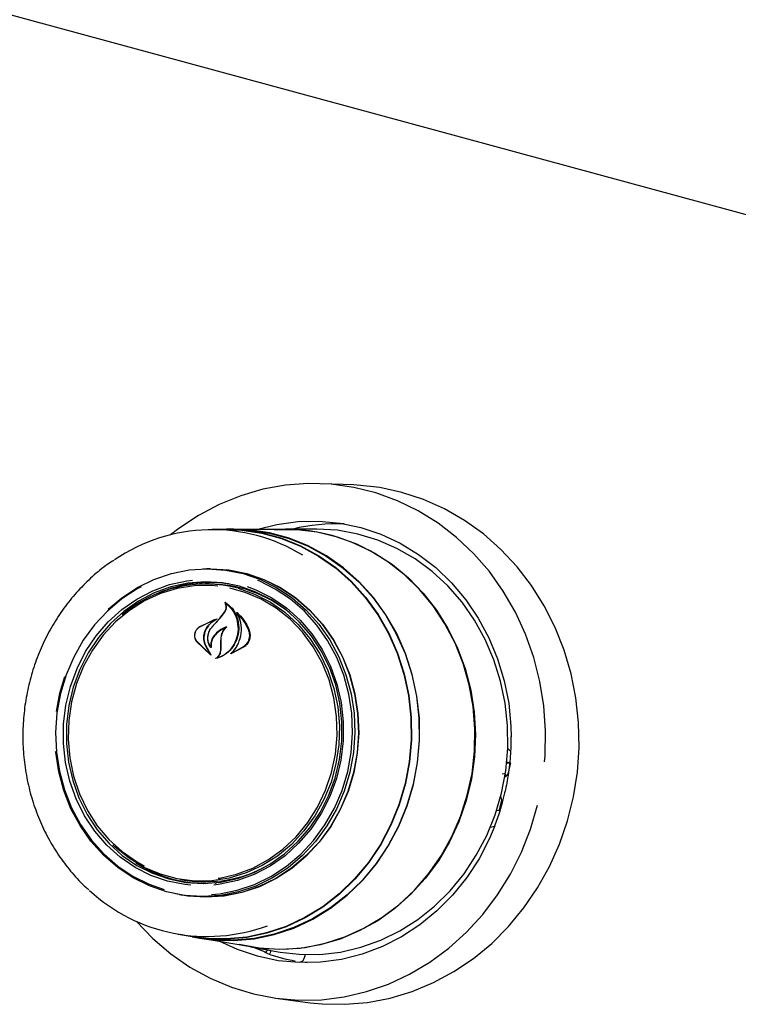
# Model space of a CAD drawing. Header units: inches. Extents: x 36 to 207, y 24 to 151.
# Tile 41 of 49: x 167.94 to 171.32, y 124.41 to 129.03. Entities that reach past the tile are written whole.
import ezdxf

# ---------------------------------------------------------------- set-up
doc = ezdxf.new("R2010")
doc.units = ezdxf.units.IN
doc.header["$LTSCALE"] = 16
doc.header["$MEASUREMENT"] = 0

msp = doc.modelspace()

# ---------------------------------------------------------------- linework, layer by layer
at = {"color": 7, "linetype": 'Continuous', "lineweight": 25}
for p, q in [((150.5691, 133.7683), (171.5004, 128.0797)), ((169.5131, 126.8493), (169.3616, 126.8555)), ((168.9151, 126.6397), (168.8483, 126.6396)), ((168.95, 126.6416), (168.9151, 126.6415)), ((169.1925, 126.6403), (168.9497, 126.6399)), ((169.3341, 126.6424), (169.1926, 126.6421)), ((168.8384, 126.4556), (168.8227, 126.4556)), ((168.8332, 126.3845), (168.8151, 126.3845)), ((168.8842, 126.2231), (168.9062, 126.2516)), ((168.8854, 126.224), (168.9077, 126.2522)), ((168.9139, 126.2933), (168.9104, 126.2935)), ((168.7867, 126.1816), (168.8558, 126.2164)), ((168.7872, 126.1828), (168.8689, 126.2211)), ((168.8563, 126.2149), (168.8274, 126.1885)), ((168.8479, 126.1829), (168.8842, 126.2231)), ((168.858, 126.2162), (168.856, 126.2164)), ((168.9712, 126.242), (168.9683, 126.2422)), ((168.8406, 126.0499), (168.7731, 126.1164)), ((168.8362, 126.055), (168.774, 126.1174)), ((168.8887, 126.1072), (168.8897, 126.1332)), ((168.8898, 126.1074), (168.8904, 126.1332)), ((168.815, 126.0963), (168.8372, 126.0561)), ((168.8164, 126.0972), (168.8416, 126.0511)), ((168.8399, 126.0912), (168.84, 126.0912)), ((168.8883, 126.076), (168.8887, 126.1072)), ((168.8898, 126.076), (168.8898, 126.1074)), ((168.9984, 126.0893), (168.9357, 126.0563)), ((168.9968, 126.0906), (168.942, 126.0601)), ((168.9417, 126.0601), (168.9418, 126.0601)), ((168.1322, 125.871), (168.1552, 125.9495)), ((168.1164, 125.7861), (168.1322, 125.871)), ((170.2307, 125.544), (170.25, 125.5424)), ((170.25, 125.5424), (170.231, 125.5475)), ((170.2379, 125.492), (170.25, 125.5424)), ((170.2104, 125.4943), (170.2214, 125.4933)), ((170.2222, 125.4809), (170.2265, 125.4797)), ((170.2231, 125.4912), (170.225, 125.4819)), ((170.229, 125.4811), (170.2379, 125.492)), ((170.2036, 125.3834), (170.2017, 125.3839)), ((170.2085, 125.3697), (170.2049, 125.3817)), ((170.2199, 125.3978), (170.2152, 125.3789)), ((170.1964, 125.3193), (170.2085, 125.3697)), ((170.2015, 125.3408), (170.2048, 125.3399)), ((170.1964, 125.3193), (170.1832, 125.3204)), ((170.175, 125.2459), (170.1534, 125.2402)), ((168.698, 124.9969), (168.7158, 124.9938)), ((168.8659, 124.9756), (168.8589, 124.9826)), ((168.6936, 124.9255), (168.7091, 124.9228)), ((168.688, 124.7398), (168.7538, 124.7285)), ((168.7535, 124.7267), (168.788, 124.7207)), ((168.7879, 124.7225), (169.0272, 124.6814)), ((169.0271, 124.6796), (169.1665, 124.6556)), ((169.0983, 124.6547), (169.0467, 124.6762)), ((169.0983, 124.6547), (169.0979, 124.6547)), ((169.2843, 124.6439), (169.2816, 124.6327)), ((169.2633, 124.6098), (169.2639, 124.6097)), ((169.2941, 124.6052), (169.2639, 124.6097)), ((169.1576, 124.4371), (169.308, 124.4179))]:
    msp.add_line(p, q, dxfattribs=at)
at = {"color": 7, "linetype": 'Continuous', "lineweight": 25, "flags": 128}
for points in [[(170.4092, 125.5492), (170.4113, 125.5772), (170.4135, 125.6945), (170.4054, 125.8113), (170.3869, 125.9265), (170.3584, 126.039), (170.32, 126.1479), (170.2721, 126.2521), (170.2151, 126.3505), (170.1496, 126.4424), (170.0763, 126.5267), (169.9957, 126.6029), (169.9086, 126.67), (169.8159, 126.7276), (169.7184, 126.775), (169.6171, 126.8119), (169.5128, 126.8379), (169.4065, 126.8527), (169.2993, 126.8561), (169.1921, 126.8483), (169.0859, 126.8292), (168.9818, 126.799), (168.8807, 126.7581), (168.7835, 126.7067), (168.6912, 126.6454), (168.6515, 126.6148)], [(169.308, 124.4179), (169.3647, 124.4122), (169.4713, 124.4102), (169.5779, 124.4193), (169.6833, 124.4395), (169.7866, 124.4705), (169.8868, 124.5121), (169.9832, 124.564), (170.0746, 124.6255), (170.1605, 124.6963), (170.2398, 124.7756), (170.312, 124.8626), (170.3764, 124.9567), (170.4323, 125.057), (170.4793, 125.1624), (170.517, 125.2722), (170.5449, 125.3852), (170.5629, 125.5004), (170.5707, 125.6169), (170.5684, 125.7334), (170.5558, 125.849), (170.5332, 125.9626), (170.5008, 126.0732), (170.4588, 126.1797), (170.4076, 126.2812), (170.3477, 126.3767), (170.2796, 126.4654), (170.204, 126.5465), (170.1216, 126.6192), (170.0331, 126.6829), (169.9392, 126.7369), (169.841, 126.7809), (169.7392, 126.8143), (169.6348, 126.8369), (169.5288, 126.8485), (169.5131, 126.8493)], [(169.0559, 126.6401), (169.1511, 126.6641), (169.2499, 126.6775), (169.3493, 126.6795), (169.4481, 126.6702), (169.5454, 126.6496), (169.6401, 126.618), (169.731, 126.5758), (169.8173, 126.5232), (169.8979, 126.4611), (169.972, 126.39), (170.0388, 126.3107), (170.0975, 126.224), (170.1476, 126.131), (170.1883, 126.0327), (170.2194, 125.93), (170.2404, 125.8243), (170.2512, 125.7165), (170.2527, 125.6672)], [(168.8607, 126.6396), (168.892, 126.6412), (168.9874, 126.6384), (169.0818, 126.6244), (169.1741, 126.5994), (169.2632, 126.5635), (169.3481, 126.5172), (169.4278, 126.4611), (169.5014, 126.3958), (169.5679, 126.3222), (169.6267, 126.2409), (169.6769, 126.1531), (169.7181, 126.0597), (169.7498, 125.9618), (169.7715, 125.8606), (169.783, 125.7573), (169.7842, 125.653), (169.7751, 125.549), (169.7558, 125.4466), (169.7265, 125.3469), (169.6875, 125.251), (169.6394, 125.1602), (169.5826, 125.0754), (169.5178, 124.9977), (169.4459, 124.928), (169.3676, 124.8671), (169.2838, 124.8157), (169.1956, 124.7744), (169.104, 124.7437), (169.01, 124.7239), (168.9147, 124.7154), (168.8193, 124.7181), (168.725, 124.7321), (168.7002, 124.7377)], [(168.9151, 126.6397), (168.9873, 126.6366), (169.0815, 126.6226), (169.1736, 126.5976), (169.2626, 126.5618), (169.3473, 126.5156), (169.4268, 126.4596), (169.5002, 126.3945), (169.5666, 126.3209), (169.6253, 126.2398), (169.6754, 126.1522), (169.7166, 126.059), (169.7481, 125.9613), (169.7698, 125.8603), (169.7813, 125.7571), (169.7826, 125.6531), (169.7735, 125.5493), (169.7542, 125.447), (169.7249, 125.3475), (169.686, 125.2518), (169.638, 125.1612), (169.5813, 125.0766), (169.5167, 124.999), (169.4449, 124.9294), (169.3667, 124.8686), (169.2831, 124.8173), (169.195, 124.7761), (169.1036, 124.7455), (169.0098, 124.7257), (168.9147, 124.7172), (168.8195, 124.7199), (168.7538, 124.7285)], [(169.7934, 125.4429), (169.8128, 125.5457), (169.8219, 125.65), (169.8207, 125.7546), (169.8091, 125.8582), (169.7873, 125.9597), (169.7556, 126.0579), (169.7143, 126.1516), (169.6638, 126.2397), (169.6049, 126.3212), (169.5382, 126.3951), (169.4644, 126.4606), (169.3845, 126.5169), (169.2993, 126.5633), (169.2099, 126.5993), (169.1173, 126.6245), (169.0226, 126.6385), (168.95, 126.6416)], [(169.1389, 126.6402), (169.1491, 126.6409), (169.2453, 126.6405), (169.3407, 126.629), (169.4343, 126.6065), (169.5251, 126.5731), (169.6119, 126.5294), (169.6939, 126.4757), (169.77, 126.4128), (169.8394, 126.3413), (169.9014, 126.262), (169.9553, 126.1758), (170.0003, 126.0837), (170.0361, 125.9867), (170.0622, 125.886), (170.0782, 125.7827), (170.0841, 125.6779), (170.0798, 125.5729), (170.0653, 125.4688), (170.0408, 125.3668), (170.0065, 125.268), (169.9629, 125.1737), (169.9104, 125.0848), (169.8496, 125.0024), (169.7812, 124.9273), (169.7061, 124.8605), (169.625, 124.8027), (169.5388, 124.7546), (169.4486, 124.7166), (169.3554, 124.6893), (169.2602, 124.6729), (169.1641, 124.6677), (169.0682, 124.6736), (168.9744, 124.6904)], [(168.9947, 126.6387), (169.0221, 126.6368), (169.1167, 126.6227), (169.2091, 126.5976), (169.2983, 126.5617), (169.3833, 126.5154), (169.4631, 126.4592), (169.5368, 126.3938), (169.6034, 126.3201), (169.6622, 126.2387), (169.7125, 126.1508), (169.7538, 126.0573), (169.7855, 125.9593), (169.8072, 125.8579), (169.8188, 125.7545), (169.82, 125.6501), (169.8109, 125.546), (169.7915, 125.4434)], [(170.2064, 125.4026), (170.2262, 125.5071), (170.2357, 125.6131), (170.2349, 125.7194), (170.2238, 125.8249), (170.2024, 125.9283), (170.1711, 126.0285), (170.1301, 126.1244), (170.08, 126.2147), (170.0213, 126.2986), (169.9546, 126.3751), (169.8808, 126.4432), (169.8007, 126.5023), (169.7151, 126.5517), (169.6251, 126.5908), (169.5317, 126.6191), (169.4359, 126.6364), (169.3387, 126.6424), (169.3341, 126.6424)], [(169.0272, 124.6814), (169.0921, 124.6728), (169.188, 124.6697), (169.2838, 124.6777), (169.3784, 124.6968), (169.4708, 124.7268), (169.56, 124.7673), (169.6448, 124.8178), (169.7243, 124.8778), (169.7977, 124.9466), (169.8641, 125.0234), (169.9228, 125.1074), (169.973, 125.1976), (170.0143, 125.293), (170.0461, 125.3925), (170.0681, 125.495), (170.0801, 125.5992), (170.0819, 125.7041), (170.0734, 125.8085), (170.0548, 125.9111), (170.0264, 126.0108), (169.9883, 126.1064), (169.9411, 126.197), (169.8853, 126.2814), (169.8214, 126.3587), (169.7504, 126.428), (169.6728, 126.4886), (169.5897, 126.5397), (169.502, 126.5808), (169.4106, 126.6114)], [(168.3588, 126.2663), (168.4227, 126.3199), (168.4962, 126.3679), (168.5743, 126.4059), (168.6559, 126.4334), (168.7399, 126.4501), (168.8248, 126.4556), (168.9097, 126.4499), (168.9931, 126.433), (169.0739, 126.4052), (169.1509, 126.367), (169.2229, 126.3188), (169.289, 126.2614), (169.3482, 126.1956), (169.3996, 126.1223), (169.4424, 126.0427), (169.476, 125.9579), (169.5, 125.8692), (169.514, 125.7777), (169.5177, 125.6849), (169.5112, 125.5922), (169.4945, 125.5007), (169.4679, 125.412), (169.4317, 125.3273), (169.3865, 125.2478), (169.333, 125.1747), (169.2718, 125.1091), (169.204, 125.0519), (169.1305, 125.0039), (169.0524, 124.9658), (168.9708, 124.9383), (168.8869, 124.9217), (168.8019, 124.9162), (168.7171, 124.9219), (168.6336, 124.9387), (168.5529, 124.9665), (168.4759, 125.0048), (168.4038, 125.0529), (168.3377, 125.1104), (168.2785, 125.1762), (168.2272, 125.2494), (168.1843, 125.329), (168.1507, 125.4138), (168.1267, 125.5026), (168.1128, 125.594), (168.1124, 125.5979)], [(168.8041, 126.4553), (168.8411, 126.4563), (168.9262, 126.4505), (169.0098, 126.4336), (169.0908, 126.4058), (169.168, 126.3674), (169.2403, 126.3191), (169.3066, 126.2616), (169.3659, 126.1956), (169.4174, 126.1221), (169.4603, 126.0423), (169.4941, 125.9573), (169.5181, 125.8683), (169.5321, 125.7766), (169.5359, 125.6836), (169.5294, 125.5905), (169.5126, 125.4989), (169.4859, 125.4099), (169.4496, 125.325), (169.4043, 125.2453), (169.3506, 125.172), (169.2893, 125.1062), (169.2214, 125.0488), (169.1477, 125.0007), (169.0693, 124.9625), (168.9875, 124.9349), (168.9033, 124.9182), (168.8181, 124.9127), (168.7331, 124.9184), (168.6753, 124.9289)], [(168.8384, 126.4556), (168.8405, 126.4556), (168.9255, 126.4499), (169.009, 126.433), (169.09, 126.4052), (169.1671, 126.3669), (169.2393, 126.3186), (169.3055, 126.2611), (169.3648, 126.1952), (169.4162, 126.1218), (169.4591, 126.042), (169.4928, 125.9571), (169.5169, 125.8682), (169.5309, 125.7766), (169.5346, 125.6836), (169.5281, 125.5907), (169.5114, 125.4991), (169.4847, 125.4102), (169.4484, 125.3254), (169.4032, 125.2458), (169.3495, 125.1725), (169.2883, 125.1068), (169.2204, 125.0494), (169.1467, 125.0014), (169.0685, 124.9633), (168.9867, 124.9357), (168.9026, 124.919), (168.8175, 124.9135), (168.7325, 124.9192), (168.7091, 124.9228)], [(168.7482, 124.9692), (168.7197, 124.9722), (168.6386, 124.9883), (168.5601, 125.0155), (168.4856, 125.0533), (168.4161, 125.101), (168.3527, 125.158), (168.2965, 125.2233), (168.2484, 125.296), (168.2091, 125.3747), (168.1791, 125.4584), (168.1591, 125.5457), (168.1493, 125.6352), (168.1499, 125.7255), (168.1608, 125.8152), (168.1818, 125.9029), (168.2128, 125.9872), (168.2531, 126.0667), (168.3021, 126.1402), (168.3591, 126.2066), (168.4231, 126.2647), (168.4932, 126.3138), (168.5683, 126.3529), (168.647, 126.3815), (168.7283, 126.3992), (168.7552, 126.4026)], [(168.9755, 126.3735), (168.8956, 126.3894), (168.8144, 126.3942), (168.7332, 126.3879), (168.6531, 126.3705), (168.5756, 126.3423), (168.5017, 126.3038), (168.4327, 126.2555), (168.3696, 126.1982), (168.3135, 126.1329), (168.2653, 126.0605), (168.2256, 125.9822), (168.1951, 125.8993), (168.1744, 125.813), (168.1636, 125.7246), (168.1631, 125.6357), (168.1728, 125.5476), (168.1925, 125.4617), (168.2219, 125.3793), (168.2607, 125.3017), (168.3081, 125.2302), (168.3634, 125.1659), (168.4257, 125.1098), (168.4942, 125.0628), (168.5676, 125.0256), (168.6448, 124.9988), (168.7246, 124.9829), (168.8058, 124.9781), (168.8871, 124.9844), (168.9671, 125.0018), (169.0447, 125.03), (169.1186, 125.0685), (169.1876, 125.1168), (169.2506, 125.1741), (169.3067, 125.2394), (169.355, 125.3118), (169.3947, 125.3901), (169.4251, 125.473), (169.4459, 125.5593), (169.4566, 125.6476), (169.4572, 125.7366), (169.4475, 125.8247), (169.4278, 125.9106), (169.3983, 125.993), (169.3596, 126.0706), (169.3122, 126.1421), (169.2569, 126.2064), (169.1945, 126.2625), (169.1261, 126.3095), (169.0527, 126.3467), (168.9755, 126.3735)], [(168.8445, 124.9257), (168.8825, 124.9296), (168.9656, 124.946), (169.0464, 124.9733), (169.1238, 125.011), (169.1965, 125.0585), (169.2637, 125.1151), (169.3242, 125.1801), (169.3772, 125.2525), (169.4219, 125.3312), (169.4577, 125.4151), (169.4841, 125.5029), (169.5006, 125.5934), (169.5071, 125.6852), (169.5034, 125.7771), (169.4896, 125.8676), (169.4658, 125.9555), (169.4325, 126.0395), (169.3901, 126.1183), (169.3393, 126.1908), (169.2807, 126.256), (169.2152, 126.3128), (169.1439, 126.3605), (169.0677, 126.3984), (169.0603, 126.4014)], [(168.5135, 126.3711), (168.4957, 126.3614), (168.423, 126.3139), (168.3558, 126.2572), (168.2953, 126.1922), (168.2423, 126.1198), (168.1975, 126.0411), (168.1617, 125.9573), (168.1354, 125.8695), (168.1188, 125.779), (168.1124, 125.6871), (168.1161, 125.5952), (168.1299, 125.5047), (168.1537, 125.4168), (168.187, 125.3329), (168.2294, 125.254), (168.2802, 125.1815), (168.3388, 125.1164), (168.4042, 125.0595), (168.4756, 125.0118), (168.5518, 124.974), (168.6227, 124.949)], [(168.8746, 126.3741), (168.8444, 126.3765), (168.7634, 126.3753), (168.6831, 126.3628), (168.6047, 126.3392), (168.5296, 126.3049), (168.4589, 126.2604), (168.394, 126.2065), (168.3357, 126.1441), (168.2851, 126.0742), (168.243, 125.9979), (168.2101, 125.9165), (168.1869, 125.8313), (168.1739, 125.7437), (168.1712, 125.6552), (168.1788, 125.5673), (168.1967, 125.4813), (168.2246, 125.3986), (168.2619, 125.3207), (168.3082, 125.2488), (168.3626, 125.1841), (168.4242, 125.1277), (168.492, 125.0804), (168.5289, 125.0599)], [(168.9696, 126.364), (169.0472, 126.337), (169.1209, 126.2992), (169.1895, 126.2515), (169.2517, 126.1944), (169.3067, 126.129), (169.3534, 126.0564), (169.3912, 125.9776), (169.4193, 125.8941), (169.4374, 125.8072), (169.4451, 125.7183), (169.4424, 125.6288), (169.4292, 125.5404), (169.4058, 125.4543), (169.3726, 125.372), (169.33, 125.2949), (169.2789, 125.2242), (169.22, 125.1611), (169.1543, 125.1066), (169.0829, 125.0617), (169.007, 125.027), (168.9278, 125.0032), (168.8466, 124.9905), (168.7647, 124.9893), (168.6835, 124.9995), (168.6044, 125.021), (168.5285, 125.0535), (168.4573, 125.0963), (168.3917, 125.1488), (168.3803, 125.1596)], [(169.0118, 126.3731), (169.0529, 126.3574), (169.1274, 126.3196), (169.1969, 126.2719), (169.2603, 126.2149), (169.3165, 126.1496), (169.3646, 126.0769), (169.4039, 125.9982), (169.4339, 125.9145), (169.4539, 125.8272), (169.4637, 125.7377), (169.4632, 125.6473), (169.4523, 125.5576), (169.4312, 125.47), (169.4002, 125.3857), (169.3599, 125.3062), (169.3109, 125.2327), (169.2539, 125.1663), (169.1899, 125.1082), (169.1198, 125.0591), (169.0448, 125.02), (168.966, 124.9914), (168.8847, 124.9737), (168.855, 124.9701)], [(168.8764, 125.002), (168.8829, 125.003), (168.9624, 125.0211), (169.0393, 125.0501), (169.1123, 125.0896), (169.1803, 125.1389), (169.242, 125.1972), (169.2966, 125.2635), (169.343, 125.3368), (169.3806, 125.4158), (169.4087, 125.4992), (169.4268, 125.5858), (169.4347, 125.674), (169.4323, 125.7624), (169.4195, 125.8496), (169.3965, 125.934), (169.3639, 126.0145), (169.322, 126.0895), (169.2716, 126.158), (169.2135, 126.2187), (169.1486, 126.2706), (169.0781, 126.313), (169.0031, 126.3451), (168.931, 126.3651)], [(170.2357, 125.6118), (170.2402, 125.6082), (170.2502, 125.5993)], [(170.225, 125.4819), (170.2253, 125.481), (170.2256, 125.4804), (170.226, 125.4799), (170.2266, 125.4797), (170.2271, 125.4797), (170.2277, 125.48), (170.2284, 125.4804), (170.229, 125.4811)], [(168.788, 124.7207), (168.854, 124.7122), (168.9497, 124.7094), (169.0452, 124.718), (169.1395, 124.7378), (169.2314, 124.7686), (169.3199, 124.81), (169.404, 124.8616), (169.4825, 124.9227), (169.5547, 124.9926), (169.6196, 125.0706), (169.6766, 125.1556), (169.7249, 125.2467), (169.764, 125.3429), (169.7934, 125.4429)], [(169.7915, 125.4434), (169.7622, 125.3435), (169.7232, 125.2475), (169.6749, 125.1566), (169.6181, 125.0717), (169.5533, 124.9939), (169.4812, 124.9241), (169.4028, 124.8631), (169.3189, 124.8116), (169.2306, 124.7703), (169.1388, 124.7395), (169.0447, 124.7198), (168.9493, 124.7112), (168.8538, 124.714), (168.8138, 124.7185)], [(169.1665, 124.6556), (169.2565, 124.6451), (169.3539, 124.6448), (169.4509, 124.6557), (169.5464, 124.6779), (169.6394, 124.711), (169.7287, 124.7546), (169.8135, 124.8083), (169.8927, 124.8715), (169.9655, 124.9434), (170.0309, 125.0232), (170.0883, 125.1101), (170.1371, 125.203), (170.1766, 125.3008), (170.2064, 125.4026)], [(170.2049, 125.3817), (170.2046, 125.3824), (170.2042, 125.383), (170.2038, 125.3833), (170.2032, 125.3834), (170.2026, 125.3833), (170.202, 125.3829), (170.2013, 125.3823), (170.2013, 125.3822)], [(168.4922, 124.7999), (168.4923, 124.7997), (168.5694, 124.7194), (168.6533, 124.6477), (168.7433, 124.5852), (168.8385, 124.5326), (168.9381, 124.4904), (169.041, 124.459), (169.1464, 124.4386), (169.2533, 124.4295), (169.3606, 124.4316), (169.4674, 124.4451), (169.5727, 124.4698), (169.6754, 124.5054), (169.7747, 124.5516), (169.8696, 124.608), (169.9592, 124.6741), (170.0426, 124.7492), (170.1192, 124.8327), (170.1881, 124.9237), (170.2488, 125.0215), (170.3006, 125.125), (170.3431, 125.2334), (170.3759, 125.3456)], [(170.1758, 125.2481), (170.1509, 125.1892), (170.1015, 125.0941), (170.0434, 125.0051), (169.9772, 124.923), (169.9036, 124.8489), (169.8234, 124.7834), (169.7375, 124.7273), (169.6469, 124.6813), (169.5525, 124.6458), (169.4553, 124.6212), (169.3565, 124.6078), (169.2572, 124.6058), (169.1583, 124.6151), (169.061, 124.6356), (168.9663, 124.6672), (168.8811, 124.7065)]]:
    msp.add_lwpolyline(points, dxfattribs=at)
at = {"color": 7, "linetype": 'Continuous', "lineweight": 25}
for centre, radius, start, end in [((169.4361, 125.7949), 0.8726, 87.9034, 103.8473), ((168.8479, 125.825), 0.8141, 58.4836, 124.3063), ((169.1941, 125.8156), 0.8248, 74.7811, 90.1116), ((168.8351, 125.7909), 0.6006, 81.1208, 113.4076), ((168.8164, 125.7792), 0.6045, 75.3203, 130.4402), ((168.8321, 125.7868), 0.5977, 50.8357, 89.9018), ((175.7529, 119.8246), 9.387, 137.02111, 137.3547), ((170.2208, 125.4911), 0.00232, 1.0104, 73.7192), ((168.8166, 125.5768), 0.5988, 236.8967, 269.2836), ((168.8148, 125.5844), 0.5988, 260.491, 299.4802), ((168.8242, 125.5423), 0.8135, 227.2279, 290.3458), ((169.401, 125.4706), 0.8725, 250.36, 259.231)]:
    msp.add_arc(centre, radius, start, end, dxfattribs=at)
for points, knots in [([(168.3858, 126.4954), (168.3765, 126.4895), (168.341, 126.4672), (168.2846, 126.4199), (168.2174, 126.3542), (168.157, 126.2809), (168.1035, 126.2015), (168.0578, 126.1167), (168.0201, 126.0274), (167.991, 125.9344), (167.9707, 125.8389), (167.9594, 125.7417), (167.9572, 125.6439), (167.9643, 125.5465), (167.9805, 125.4505), (168.0056, 125.3569), (168.0394, 125.2668), (168.0816, 125.181), (168.1316, 125.1003), (168.1894, 125.0264), (168.2355, 124.9752), (168.264, 124.9514), (168.2688, 124.9473)], [0, 0, 0, 0, 0.019359, 0.073068, 0.1268157, 0.1805999, 0.234417, 0.2882626, 0.3421322, 0.3960214, 0.449926, 0.5038423, 0.5577668, 0.6116952, 0.6656236, 0.7195478, 0.7734634, 0.8273652, 0.8812472, 0.9351034, 0.9889277, 1, 1, 1, 1]), ([(168.9077, 126.2522), (168.9099, 126.2563), (168.9142, 126.2643), (168.9155, 126.2779), (168.9133, 126.2891), (168.9099, 126.2948), (168.9086, 126.2969)], [0, 0, 0, 0, 0.278319, 0.5566035, 0.8352839, 1, 1, 1, 1]), ([(168.9086, 126.2969), (168.9086, 126.297), (168.9085, 126.2971), (168.9085, 126.2974), (168.9085, 126.2977), (168.9087, 126.2979), (168.9089, 126.2981), (168.9091, 126.2982), (168.9094, 126.2982), (168.9096, 126.2982), (168.9097, 126.2981), (168.9097, 126.2981)], [0, 0, 0, 0, 0.122958, 0.245848, 0.370364, 0.495902, 0.620786, 0.743612, 0.86394, 0.982468, 1, 1, 1, 1]), ([(168.9097, 126.2981), (168.9209, 126.2895), (168.9444, 126.2714), (168.9666, 126.2292), (168.9729, 126.1938), (168.9724, 126.1745), (168.9724, 126.1721)], [0, 0, 0, 0, 0.296384, 0.623257, 0.953009, 1, 1, 1, 1]), ([(168.9062, 126.2516), (168.9084, 126.2558), (168.9126, 126.2641), (168.9138, 126.2782), (168.9118, 126.2875), (168.9098, 126.2919), (168.9096, 126.2924)], [0, 0, 0, 0, 0.322031, 0.64419, 0.966616, 1, 1, 1, 1]), ([(168.9107, 126.2934), (168.9107, 126.2935), (168.9105, 126.2935), (168.9103, 126.2936), (168.91, 126.2935), (168.9098, 126.2933), (168.9096, 126.2931), (168.9095, 126.2928), (168.9095, 126.2926), (168.9096, 126.2924), (168.9096, 126.2924)], [0, 0, 0, 0, 0.125682, 0.251371, 0.377027, 0.503505, 0.631368, 0.760594, 0.890567, 1, 1, 1, 1]), ([(168.9107, 126.2934), (168.9218, 126.284), (168.9446, 126.2644), (168.9658, 126.2211), (168.968, 126.1883), (168.9691, 126.1722)], [0, 0, 0, 0, 0.321882, 0.666054, 1, 1, 1, 1]), ([(168.9636, 126.2492), (168.9635, 126.2493), (168.9634, 126.2495), (168.9634, 126.2497), (168.9635, 126.25), (168.9637, 126.2502), (168.9639, 126.2504), (168.9641, 126.2505), (168.9644, 126.2505), (168.9646, 126.2504), (168.9647, 126.2504), (168.9647, 126.2503)], [0, 0, 0, 0, 0.1174, 0.234738, 0.353577, 0.473635, 0.593524, 0.711905, 0.828134, 0.942556, 1, 1, 1, 1]), ([(168.9647, 126.2503), (168.9799, 126.2347), (169.0037, 126.2101), (169.0171, 126.1777), (169.0221, 126.1659)], [0, 0, 0, 0, 0.635991, 1, 1, 1, 1]), ([(168.8693, 126.2196), (168.8597, 126.2136), (168.8451, 126.2047), (168.8337, 126.1917), (168.8299, 126.1874)], [0, 0, 0, 0, 0.666173, 1, 1, 1, 1]), ([(168.8563, 126.2149), (168.8563, 126.215), (168.8565, 126.2151), (168.8566, 126.2154), (168.8567, 126.2156), (168.8566, 126.2159), (168.8565, 126.2161), (168.8564, 126.2163), (168.8561, 126.2164), (168.8559, 126.2164), (168.8558, 126.2164), (168.8558, 126.2164)], [0, 0, 0, 0, 0.118329, 0.236631, 0.355578, 0.474929, 0.59401, 0.712266, 0.829512, 0.946013, 1, 1, 1, 1]), ([(168.8689, 126.2211), (168.869, 126.2211), (168.8692, 126.2211), (168.8694, 126.2211), (168.8696, 126.2209), (168.8697, 126.2207), (168.8698, 126.2204), (168.8698, 126.2202), (168.8697, 126.2199), (168.8695, 126.2197), (168.8694, 126.2196), (168.8693, 126.2196)], [0, 0, 0, 0, 0.113231, 0.226474, 0.339585, 0.453555, 0.569121, 0.686353, 0.8046, 0.922734, 1, 1, 1, 1]), ([(168.9707, 126.1056), (168.9763, 126.1214), (168.9876, 126.1529), (168.985, 126.2028), (168.9732, 126.234), (168.9643, 126.2481), (168.9636, 126.2492)], [0, 0, 0, 0, 0.324347, 0.648697, 0.972588, 1, 1, 1, 1]), ([(168.9687, 126.242), (168.9687, 126.2421), (168.9685, 126.2422), (168.9683, 126.2422), (168.968, 126.2422), (168.9678, 126.2421), (168.9676, 126.2419), (168.9675, 126.2416), (168.9674, 126.2414), (168.9675, 126.2411), (168.9675, 126.241), (168.9676, 126.241)], [0, 0, 0, 0, 0.116355, 0.232718, 0.349012, 0.465942, 0.584001, 0.703207, 0.823076, 0.942819, 1, 1, 1, 1]), ([(168.9713, 126.1051), (168.9766, 126.1209), (168.9873, 126.1526), (168.9849, 126.2012), (168.9731, 126.2284), (168.9676, 126.241)], [0, 0, 0, 0, 0.348804, 0.697654, 1, 1, 1, 1]), ([(168.9687, 126.242), (168.9832, 126.2255), (169.0034, 126.2025), (169.0153, 126.1735), (169.0186, 126.1654)], [0, 0, 0, 0, 0.718758, 1, 1, 1, 1]), ([(168.7731, 126.1164), (168.7708, 126.1208), (168.7662, 126.1295), (168.7652, 126.1453), (168.7689, 126.1607), (168.7766, 126.174), (168.7839, 126.1801), (168.7872, 126.1828)], [0, 0, 0, 0, 0.206317, 0.412583, 0.61997, 0.827569, 1, 1, 1, 1]), ([(168.774, 126.1174), (168.7717, 126.1216), (168.7672, 126.1301), (168.766, 126.1453), (168.7692, 126.1601), (168.7764, 126.173), (168.7834, 126.1789), (168.7867, 126.1816)], [0, 0, 0, 0, 0.205659, 0.411397, 0.617777, 0.824282, 1, 1, 1, 1]), ([(168.8274, 126.1885), (168.8218, 126.1804), (168.8146, 126.1699), (168.8108, 126.1578), (168.81, 126.1551)], [0, 0, 0, 0, 0.775744, 1, 1, 1, 1]), ([(168.8299, 126.1874), (168.8242, 126.1794), (168.817, 126.1691), (168.8131, 126.1573), (168.8123, 126.1547)], [0, 0, 0, 0, 0.779129, 1, 1, 1, 1]), ([(168.8415, 126.0859), (168.8378, 126.0916), (168.8299, 126.1038), (168.8257, 126.127), (168.8288, 126.1516), (168.8375, 126.1711), (168.8455, 126.1807), (168.8482, 126.1839)], [0, 0, 0, 0, 0.199029, 0.425617, 0.654006, 0.8841, 1, 1, 1, 1]), ([(168.8394, 126.0915), (168.8362, 126.0974), (168.8293, 126.1101), (168.8267, 126.1332), (168.8312, 126.1572), (168.8399, 126.1737), (168.8465, 126.1813), (168.8479, 126.1829)], [0, 0, 0, 0, 0.2112722, 0.4520563, 0.6939002, 0.9365841, 1, 1, 1, 1]), ([(168.9159, 126.1839), (168.9037, 126.1784), (168.8816, 126.1685), (168.8646, 126.1504), (168.857, 126.1423)], [0, 0, 0, 0, 0.554435, 1, 1, 1, 1]), ([(168.9102, 126.1792), (168.898, 126.1729), (168.879, 126.163), (168.8642, 126.1469), (168.8589, 126.1412)], [0, 0, 0, 0, 0.641489, 1, 1, 1, 1]), ([(168.8897, 126.1332), (168.8911, 126.1407), (168.8941, 126.1558), (168.9036, 126.1704), (168.9099, 126.1769), (168.9109, 126.178)], [0, 0, 0, 0, 0.456278, 0.912535, 1, 1, 1, 1]), ([(168.8904, 126.1332), (168.8917, 126.1405), (168.8944, 126.1552), (168.9048, 126.172), (168.9134, 126.1797), (168.9165, 126.1825)], [0, 0, 0, 0, 0.3877038, 0.7755086, 1, 1, 1, 1]), ([(168.9159, 126.1839), (168.916, 126.1839), (168.9162, 126.1839), (168.9164, 126.1839), (168.9166, 126.1838), (168.9168, 126.1836), (168.9169, 126.1833), (168.9168, 126.183), (168.9168, 126.1828), (168.9166, 126.1826), (168.9165, 126.1825), (168.9165, 126.1825)], [0, 0, 0, 0, 0.119189, 0.238395, 0.35727, 0.476272, 0.595953, 0.716576, 0.837999, 0.959726, 1, 1, 1, 1]), ([(168.9691, 126.1722), (168.9675, 126.1563), (168.9653, 126.1347), (168.9566, 126.1149), (168.9544, 126.1096)], [0, 0, 0, 0, 0.736127, 1, 1, 1, 1]), ([(168.9724, 126.1721), (168.9705, 126.156), (168.9679, 126.1342), (168.9588, 126.1141), (168.9564, 126.1089)], [0, 0, 0, 0, 0.73988, 1, 1, 1, 1]), ([(169.0186, 126.1654), (169.0204, 126.1588), (169.0239, 126.1456), (169.0208, 126.1245), (169.0121, 126.1049), (169.0019, 126.0954), (168.9968, 126.0906)], [0, 0, 0, 0, 0.249256, 0.498559, 0.748955, 1, 1, 1, 1]), ([(169.0221, 126.1659), (169.0238, 126.1591), (169.0272, 126.1456), (169.0237, 126.1239), (169.0144, 126.1038), (169.0037, 126.0941), (168.9984, 126.0893)], [0, 0, 0, 0, 0.249695, 0.499307, 0.750821, 1, 1, 1, 1]), ([(168.81, 126.1551), (168.8083, 126.1465), (168.805, 126.1293), (168.8091, 126.109), (168.8138, 126.0989), (168.815, 126.0963)], [0, 0, 0, 0, 0.4270579, 0.8542564, 1, 1, 1, 1]), ([(168.8123, 126.1547), (168.8105, 126.1462), (168.807, 126.1293), (168.8108, 126.1095), (168.8152, 126.0996), (168.8164, 126.0972)], [0, 0, 0, 0, 0.429095, 0.858259, 1, 1, 1, 1]), ([(168.857, 126.1423), (168.8529, 126.1362), (168.8445, 126.1241), (168.8404, 126.1059), (168.8407, 126.0954), (168.8408, 126.0921)], [0, 0, 0, 0, 0.407828, 0.815767, 1, 1, 1, 1]), ([(168.8589, 126.1412), (168.8547, 126.1353), (168.8463, 126.1234), (168.8416, 126.1038), (168.8425, 126.0917), (168.8429, 126.0867)], [0, 0, 0, 0, 0.368991, 0.737957, 1, 1, 1, 1]), ([(168.8394, 126.0915), (168.8395, 126.0915), (168.8396, 126.0913), (168.8398, 126.0912), (168.84, 126.0912), (168.8403, 126.0913), (168.8405, 126.0914), (168.8407, 126.0917), (168.8408, 126.0919), (168.8408, 126.0921), (168.8408, 126.0921)], [0, 0, 0, 0, 0.128671, 0.257359, 0.385695, 0.513899, 0.642393, 0.771469, 0.901171, 1, 1, 1, 1]), ([(168.8429, 126.0867), (168.8429, 126.0866), (168.8429, 126.0864), (168.8428, 126.0861), (168.8426, 126.0859), (168.8424, 126.0858), (168.8421, 126.0857), (168.8419, 126.0857), (168.8417, 126.0858), (168.8416, 126.0859), (168.8415, 126.0859)], [0, 0, 0, 0, 0.1303269, 0.2606478, 0.3910147, 0.5207705, 0.649482, 0.7771861, 0.9043616, 1, 1, 1, 1]), ([(168.8645, 126.0355), (168.8672, 126.0373), (168.8741, 126.0421), (168.8826, 126.0534), (168.8873, 126.0658), (168.888, 126.0734), (168.8883, 126.076)], [0, 0, 0, 0, 0.205998, 0.524653, 0.8451, 1, 1, 1, 1]), ([(168.9564, 126.1089), (168.9486, 126.0961), (168.9331, 126.0703), (168.8996, 126.0448), (168.8755, 126.0373), (168.865, 126.034)], [0, 0, 0, 0, 0.359986, 0.720088, 1, 1, 1, 1]), ([(168.8723, 126.0389), (168.8752, 126.0418), (168.8817, 126.0485), (168.8881, 126.0616), (168.8892, 126.0714), (168.8898, 126.076)], [0, 0, 0, 0, 0.292797, 0.676008, 1, 1, 1, 1]), ([(168.9544, 126.1096), (168.9469, 126.0969), (168.932, 126.0715), (168.9015, 126.0481), (168.8807, 126.0404), (168.8729, 126.0375)], [0, 0, 0, 0, 0.384901, 0.76993, 1, 1, 1, 1]), ([(168.9351, 126.0576), (168.9445, 126.0672), (168.9587, 126.0816), (168.9677, 126.0996), (168.9707, 126.1056)], [0, 0, 0, 0, 0.670266, 1, 1, 1, 1]), ([(168.9413, 126.0614), (168.9503, 126.0717), (168.9619, 126.0851), (168.9695, 126.1013), (168.9713, 126.1051)], [0, 0, 0, 0, 0.76638, 1, 1, 1, 1]), ([(168.8416, 126.0511), (168.8417, 126.051), (168.8417, 126.0508), (168.8417, 126.0506), (168.8417, 126.0503), (168.8415, 126.0501), (168.8413, 126.0499), (168.8411, 126.0498), (168.8408, 126.0498), (168.8407, 126.0499), (168.8406, 126.0499)], [0, 0, 0, 0, 0.125303, 0.250585, 0.376363, 0.502348, 0.627958, 0.752778, 0.876747, 1, 1, 1, 1]), ([(168.865, 126.034), (168.8649, 126.034), (168.8647, 126.034), (168.8645, 126.034), (168.8643, 126.0342), (168.8642, 126.0344), (168.8641, 126.0347), (168.8642, 126.035), (168.8643, 126.0352), (168.8644, 126.0354), (168.8645, 126.0354), (168.8645, 126.0355)], [0, 0, 0, 0, 0.11853, 0.237069, 0.355476, 0.47419, 0.593593, 0.71377, 0.83447, 0.955209, 1, 1, 1, 1]), ([(168.9357, 126.0563), (168.9356, 126.0563), (168.9354, 126.0562), (168.9352, 126.0563), (168.935, 126.0564), (168.9348, 126.0566), (168.9348, 126.0569), (168.9348, 126.0571), (168.9349, 126.0574), (168.935, 126.0576), (168.9351, 126.0576)], [0, 0, 0, 0, 0.122784, 0.245592, 0.367887, 0.490065, 0.612785, 0.736474, 0.861145, 1, 1, 1, 1]), ([(168.9413, 126.0614), (168.9413, 126.0614), (168.9411, 126.0612), (168.9411, 126.061), (168.9411, 126.0607), (168.9411, 126.0604), (168.9413, 126.0602), (168.9415, 126.0601), (168.9418, 126.0601), (168.9419, 126.0601), (168.942, 126.0601)], [0, 0, 0, 0, 0.12555, 0.251096, 0.376667, 0.501883, 0.626495, 0.750523, 0.874242, 1, 1, 1, 1]), ([(170.2504, 125.6674), (170.2504, 125.6485), (170.2505, 125.6137), (170.2478, 125.579), (170.2467, 125.563)], [0, 0, 0, 0, 0.54063, 1, 1, 1, 1]), ([(170.2467, 125.563), (170.2428, 125.5286), (170.2373, 125.4801), (170.2269, 125.4252), (170.2217, 125.4047), (170.2199, 125.3978)], [0, 0, 0, 0, 0.620407, 0.8723, 1, 1, 1, 1]), ([(170.2152, 125.3789), (170.2129, 125.3695), (170.2049, 125.3365), (170.191, 125.2927), (170.1776, 125.2592), (170.1731, 125.248)], [0, 0, 0, 0, 0.210193, 0.736807, 1, 1, 1, 1]), ([(169.1077, 124.6488), (169.1058, 124.6495), (169.1021, 124.6509), (169.0983, 124.6528), (169.0965, 124.6541), (169.0967, 124.6547), (169.0976, 124.6547), (169.0979, 124.6547)], [0, 0, 0, 0, 0.228142, 0.456281, 0.684401, 0.911939, 1, 1, 1, 1]), ([(169.0983, 124.6547), (169.0992, 124.655), (169.1012, 124.6556), (169.1046, 124.6596), (169.1067, 124.6637), (169.1077, 124.6657)], [0, 0, 0, 0, 0.341935, 0.683803, 1, 1, 1, 1]), ([(169.1235, 124.663), (169.1226, 124.6594), (169.1209, 124.6532), (169.1186, 124.6482), (169.1177, 124.6461)], [0, 0, 0, 0, 0.600408, 1, 1, 1, 1]), ([(169.2816, 124.6327), (169.2808, 124.63), (169.2792, 124.6246), (169.2754, 124.6175), (169.271, 124.6123), (169.267, 124.6098), (169.2648, 124.6097), (169.2639, 124.6097)], [0, 0, 0, 0, 0.216746, 0.433452, 0.651036, 0.868855, 1, 1, 1, 1])]:
    msp.add_open_spline(points, degree=3, knots=knots, dxfattribs=at)

doc.saveas('drawing.dxf')
